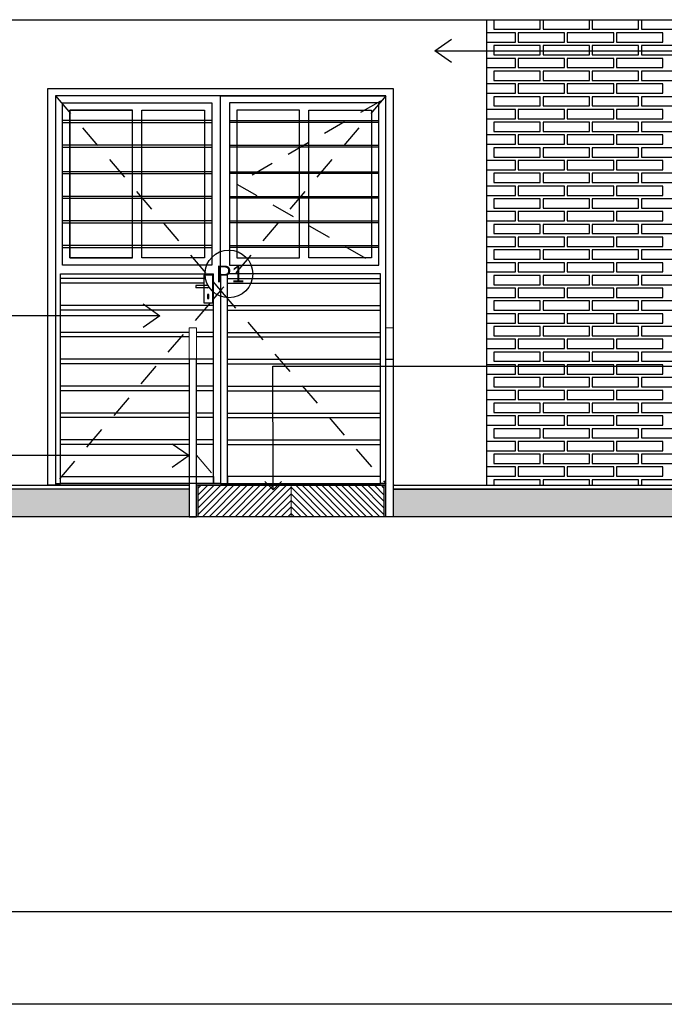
# Model space of a CAD drawing. Header units: millimetres. Extents: x 201 to 840, y 135 to 685.
# Tile 61 of 219: x 336.34 to 339.81, y 161.68 to 166.99. Entities that reach past the tile are written whole.
import ezdxf
from ezdxf.enums import TextEntityAlignment as Align

# ---------------------------------------------------------------- set-up
doc = ezdxf.new("R2010")
doc.units = ezdxf.units.MM
doc.linetypes.add('HIDDEN2', pattern=[0.1875, 0.125, -0.0625])
doc.layers.add('001', color=1, linetype='Continuous', lineweight=5)
for name, color, linetype in [('01', 1, 'Continuous'), ('02', 2, 'Continuous'), ('03', 3, 'Continuous'), ('04', 4, 'Continuous'), ('ABERTURAS', 2, 'Continuous'), ('HACHT TIERRA', 252, 'Continuous'), ('L1', 2, 'Continuous'), ('Ladrillo visto', 250, 'Continuous'), ('LAMINA', 6, 'Continuous'), ('LLAMADAS', 1, 'Continuous'), ('MAMPOST', 6, 'Continuous'), ('piso', 1, 'Continuous')]:
    doc.layers.add(name, color=color, linetype=linetype)
doc.styles.add('ARIAL', font='arial.ttf', dxfattribs={"height": 0.06})
doc.styles.get("Standard").update_dxf_attribs({"font": 'arial.ttf'})
doc.dimstyles.new('05', dxfattribs={"dimscale": 0, "dimtxt": 0.09, "dimasz": 0.05, "dimexe": 0, "dimexo": 0, "dimgap": 0, "dimtad": 0, "dimzin": 0, "dimdsep": 46, "dimtxsty": 'Standard', "dimblk": 'OPEN90', "dimcen": 0.25, "dimclrd": 1, "dimclre": 1, "dimclrt": 3, "dimadec": 0, "dimazin": 0, "dimtfac": 1, "dimtofl": 0, "dimtmove": 2, "dimatfit": 3, "dimldrblk": 'BOXFILLED', "dimfxl": 1, "dimtolj": 1, "dimtzin": 0, "dimarcsym": 0})

# ---------------------------------------------------------------- blocks, each defined once
blk = doc.blocks.new('A$C51DB5D46')
at = {"layer": '03', "ltscale": 0.01}
blk.add_line((-8.9446, -0.0393), (0.5441, -0.0393), dxfattribs=at)
blk = doc.blocks.new('_OPEN90')
at = {"color": 0, "linetype": 'ByBlock'}
for p, q in [((0, 0), (-1, 0)), ((-0.5, 0.5), (0, 0)), ((0, 0), (-0.5, -0.5))]:
    blk.add_line(p, q, dxfattribs=at)

msp = doc.modelspace()

# ---------------------------------------------------------------- hatches: boundary and pattern name
at = {"layer": 'HACHT TIERRA'}
h = msp.add_hatch(color=256, dxfattribs=at)
h.paths.add_polyline_path([(342.5528, 164.4549), (338.3503, 164.4549), (338.3503, 164.3049), (342.5528, 164.3049)])
h.paths.add_polyline_path([(337.2503, 164.456), (333.0501, 164.456), (333.0501, 164.3049), (337.2503, 164.3049)])
at = {"layer": 'piso'}
h = msp.add_hatch(dxfattribs=at)
h.set_pattern_fill('LINE', color=256, scale=0.2, angle=45)
h.set_pattern_definition([(45, (3901.203922, 2587.516936), (-0.01767766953, 0.01767766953), [])])
h.paths.add_polyline_path([(337.3003, 164.4749), (337.8003, 164.4749), (337.8003, 164.3049), (337.3003, 164.3049)])
h = msp.add_hatch(dxfattribs=at)
h.set_pattern_fill('LINE', color=256, scale=0.2, angle=45)
h.set_pattern_definition([(135, (-3225.603244, 2587.516936), (0.01767766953, 0.01767766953), [])])
h.paths.add_polyline_path([(338.3003, 164.4749), (337.8003, 164.4749), (337.8003, 164.3049), (338.3003, 164.3049)])

# ---------------------------------------------------------------- linework, layer by layer
msp.add_lwpolyline([(329.484, 171.1527), (344.7315, 171.1527), (344.7315, 161.676), (329.484, 161.676)], close=True)
at = {"layer": '001'}
for p, q in [((337.8003, 164.4749), (337.8003, 164.3049)), ((342.5528, 164.4549), (338.3503, 164.4549))]:
    msp.add_line(p, q, dxfattribs=at)
for points in [[(337.4203, 165.6149), (337.4203, 166.5749), (338.3103, 166.5749)], [(337.2503, 165.1549), (337.2503, 165.3249), (337.2903, 165.3249), (337.2903, 165.1549)], [(338.3503, 165.1549), (338.3503, 165.3249), (338.3103, 165.3249), (338.3103, 165.1549)], [(337.2503, 164.4849), (336.5578, 164.4849), (336.5578, 164.5224), (337.2503, 164.5224)], [(337.2903, 164.5224), (337.3828, 164.5224), (337.3828, 164.4849), (337.2903, 164.4849)]]:
    msp.add_lwpolyline(points, dxfattribs=at)
at = {"layer": '001', "linetype": 'HIDDEN2'}
msp.add_lwpolyline([(337.2903, 164.6368), (337.4203, 164.4849)], dxfattribs=at)
at = {"layer": '001'}
msp.add_lwpolyline([(337.4578, 164.4849), (338.2828, 164.4849), (338.2828, 164.5224), (337.4578, 164.5224)], close=True, dxfattribs=at)
at = {"layer": '01', "color": 1, "ltscale": 0.01}
for p, q in [((337.3515, 165.5518), (337.2874, 165.5518)), ((337.2874, 165.5518), (337.2874, 165.5405)), ((337.3515, 165.5405), (337.2874, 165.5405))]:
    msp.add_line(p, q, dxfattribs=at)
at = {"layer": '01', "color": 1}
for points in [[(337.4203, 165.6149), (337.4203, 166.5749), (336.5303, 166.5749)], [(337.4203, 165.6149), (337.4203, 166.5749), (338.3103, 166.5749)], [(336.9453, 165.7024), (336.6078, 165.7024), (336.6078, 166.4974), (336.9453, 166.4974)], [(336.9453, 166.4974), (336.6078, 166.4974), (336.6078, 165.7024), (336.9453, 165.7024)], [(336.9953, 166.4974), (337.3328, 166.4974), (337.3328, 165.7024), (336.9953, 165.7024)], [(336.9953, 165.7024), (336.9953, 166.4974)], [(337.8953, 165.7024), (337.8953, 166.4974)], [(337.8953, 166.4974), (338.2329, 166.4974), (338.2329, 165.7024), (337.8953, 165.7024)], [(337.3728, 166.442), (336.5678, 166.442)], [(336.5678, 166.432), (337.3728, 166.432)], [(337.4678, 166.442), (338.2728, 166.442)], [(338.2728, 166.432), (337.4678, 166.432)], [(337.3728, 166.3092), (336.5678, 166.3092)], [(336.5678, 166.2992), (337.3728, 166.2992)], [(337.4678, 166.3092), (338.2728, 166.3092)], [(338.2728, 166.2992), (337.4678, 166.2992)], [(337.3728, 166.1663), (336.5678, 166.1663)], [(336.5678, 166.1563), (337.3728, 166.1563)], [(337.4678, 166.1663), (338.2728, 166.1663)], [(338.2728, 166.1563), (337.4678, 166.1563)], [(337.3728, 166.0334), (336.5678, 166.0334)], [(336.5678, 166.0234), (337.3728, 166.0234)], [(337.4678, 166.0334), (338.2728, 166.0334)], [(338.2728, 166.0234), (337.4678, 166.0234)], [(337.3728, 165.9006), (336.5678, 165.9006)], [(336.5678, 165.8906), (337.3728, 165.8906)], [(337.4678, 165.9006), (338.2728, 165.9006)], [(338.2728, 165.8906), (337.4678, 165.8906)], [(337.3728, 165.7677), (336.5678, 165.7677)], [(336.5678, 165.7577), (337.3728, 165.7577)], [(337.4678, 165.7677), (338.2728, 165.7677)], [(338.2728, 165.7577), (337.4678, 165.7577)], [(336.5303, 164.4849), (336.5578, 164.4849), (336.5578, 165.6149)], [(336.5578, 165.6149), (337.3828, 165.6149)], [(337.4203, 165.6149), (337.4203, 165.6149), (337.4203, 164.4849), (337.3828, 164.4849), (337.3828, 165.6149)], [(337.4203, 165.6149), (337.4203, 165.6149), (337.4203, 164.4849), (337.4578, 164.4849), (337.4578, 165.6149)], [(338.2828, 165.6149), (337.4578, 165.6149)], [(338.3103, 164.4849), (338.2828, 164.4849), (338.2828, 165.6149)]]:
    msp.add_lwpolyline(points, dxfattribs=at)
at = {"layer": '01', "color": 1, "linetype": 'HIDDEN2'}
for points in [[(336.5303, 166.5749), (337.3494, 165.6086)], [(338.3103, 166.5749), (337.4203, 165.5249), (338.3103, 164.4849)], [(338.2828, 166.5474), (337.5078, 166.0999), (338.2828, 165.6524)], [(337.3793, 165.5733), (337.4203, 165.5249), (337.3793, 165.4769)], [(337.3645, 165.4596), (336.5303, 164.4849)]]:
    msp.add_lwpolyline(points, dxfattribs=at)
at = {"layer": '01', "color": 1}
for points in [[(336.5678, 166.5374), (337.3728, 166.5374), (337.3728, 165.6624), (336.5678, 165.6624)], [(337.4678, 165.6624), (338.2728, 165.6624), (338.2728, 166.5374), (337.4678, 166.5374)], [(336.9453, 166.4974), (336.6078, 166.4974), (336.6078, 165.7024), (336.9453, 165.7024)], [(337.8453, 166.4974), (337.5078, 166.4974), (337.5078, 165.7024), (337.8453, 165.7024)]]:
    msp.add_lwpolyline(points, close=True, dxfattribs=at)
at = {"layer": '01', "color": 1, "ltscale": 0.01}
for points in [[(337.3298, 165.4596), (337.3793, 165.4596), (337.3793, 165.6086), (337.3298, 165.6086)], [(337.3574, 165.504), (337.3497, 165.504), (337.3497, 165.4826), (337.3574, 165.4826)]]:
    msp.add_lwpolyline(points, close=True, dxfattribs=at)
at = {"layer": '01'}
for points in [[(337.3828, 164.4849), (336.5578, 164.4849), (336.5578, 164.5224), (337.3828, 164.5224)], [(337.4578, 164.4849), (338.2828, 164.4849), (338.2828, 164.5224), (337.4578, 164.5224)]]:
    msp.add_lwpolyline(points, close=True, dxfattribs=at)
at = {"layer": '01', "color": 1, "ltscale": 0.01}
for start, end in [(0, 90), (270, 0)]:
    msp.add_arc((337.3515, 165.5461), 0.00564, start, end, dxfattribs=at)
at = {"layer": '02'}
msp.add_lwpolyline([(338.3553, 164.4749), (338.3503, 164.4749)], dxfattribs=at)
at = {"layer": '03'}
for p, q in [((342.5528, 164.4549), (338.3503, 164.4549)), ((338.3503, 164.4549), (342.5528, 164.4549))]:
    msp.add_line(p, q, dxfattribs=at)
for points in [[(337.2903, 165.1549), (337.2503, 165.1549), (337.2503, 164.3049), (337.2903, 164.3049)], [(338.3103, 165.1549), (338.3503, 165.1549), (338.3503, 164.3049), (338.3103, 164.3049)], [(337.2503, 164.3049), (333.0501, 164.3049), (333.0501, 164.456), (337.2503, 164.456)]]:
    msp.add_lwpolyline(points, close=True, dxfattribs=at)
at = {"layer": '04'}
for p, q in [((333.521, 164.4749), (337.2503, 164.4749)), ((338.3503, 164.4749), (342.0528, 164.4749)), ((342.5528, 164.3049), (333.0501, 164.3049)), ((342.5528, 164.3049), (334.1816, 164.3049))]:
    msp.add_line(p, q, dxfattribs=at)
for points in [[(337.2503, 164.4749), (336.4903, 164.4749)], [(338.3103, 164.4749), (337.2903, 164.4749)], [(337.3003, 164.3049), (337.3003, 164.4749), (338.3003, 164.4749), (338.3003, 164.3049)], [(338.3003, 164.4749), (338.3103, 164.4749)]]:
    msp.add_lwpolyline(points, dxfattribs=at)
at = {"layer": 'ABERTURAS'}
for points in [[(336.4903, 164.4749), (336.4903, 166.6149), (338.3503, 166.6149), (338.3503, 164.4749)], [(337.4203, 165.6149), (337.4203, 166.5749), (336.5303, 166.5749)], [(338.3103, 164.4749), (338.3103, 166.5749), (336.5303, 166.5749), (336.5303, 164.4749)], [(337.4203, 165.6149), (337.4203, 165.6149), (337.4203, 164.4849), (337.3828, 164.4849), (337.3828, 165.6149)], [(337.4203, 165.6149), (337.4203, 165.6149), (337.4203, 164.4849), (337.4578, 164.4849), (337.4578, 165.6149)], [(338.3103, 164.4849), (338.2828, 164.4849), (338.2828, 165.6149)]]:
    msp.add_lwpolyline(points, dxfattribs=at)
at = {"layer": 'ABERTURAS', "color": 2}
for points in [[(336.4903, 164.4749), (336.4903, 166.6149), (338.3503, 166.6149), (338.3503, 164.4749)], [(338.3103, 164.4749), (338.3103, 166.5749), (336.5303, 166.5749), (336.5303, 164.4749)]]:
    msp.add_lwpolyline(points, dxfattribs=at)
at = {"layer": 'ABERTURAS', "color": 1}
for points in [[(337.3298, 165.5899), (336.5578, 165.5899)], [(337.3803, 165.5899), (337.3793, 165.5899)], [(337.3793, 165.5899), (337.3828, 165.5899)], [(337.4603, 165.5899), (338.2828, 165.5899)], [(337.3298, 165.5649), (336.5578, 165.5649)], [(337.3803, 165.5649), (337.3793, 165.5649)], [(337.3793, 165.5649), (337.3828, 165.5649)], [(337.4603, 165.5649), (338.2828, 165.5649)], [(337.3803, 165.4449), (336.5578, 165.4449)], [(337.3803, 165.4199), (336.5578, 165.4199)], [(337.4603, 165.4449), (338.2828, 165.4449)], [(337.4603, 165.4199), (338.2828, 165.4199)], [(337.2503, 165.2999), (336.5578, 165.2999)], [(337.2503, 165.2749), (336.5578, 165.2749)], [(337.3803, 165.2999), (337.2903, 165.2999)], [(337.3803, 165.2749), (337.2903, 165.2749)], [(337.4603, 165.2999), (338.2828, 165.2999)], [(337.4603, 165.2749), (338.2828, 165.2749)], [(337.3803, 165.1549), (336.5578, 165.1549)], [(337.4603, 165.1549), (338.2828, 165.1549)], [(337.2503, 165.1299), (336.5578, 165.1299)], [(337.3803, 165.1299), (337.2903, 165.1299)], [(337.4603, 165.1299), (338.2828, 165.1299)], [(337.2503, 165.0099), (336.5578, 165.0099)], [(337.2503, 164.9849), (336.5578, 164.9849)], [(337.3803, 165.0099), (337.2903, 165.0099)], [(337.3803, 164.9849), (337.2903, 164.9849)], [(337.4603, 165.0099), (338.2828, 165.0099)], [(337.4603, 164.9849), (338.2828, 164.9849)], [(337.2503, 164.8649), (336.5578, 164.8649)], [(337.2503, 164.8399), (336.5578, 164.8399)], [(337.3803, 164.8649), (337.2903, 164.8649)], [(337.3803, 164.8399), (337.2903, 164.8399)], [(337.4603, 164.8649), (338.2828, 164.8649)], [(337.4603, 164.8399), (338.2828, 164.8399)], [(337.2503, 164.7199), (336.5578, 164.7199)], [(337.3803, 164.7199), (337.2903, 164.7199)], [(337.4603, 164.7199), (338.2828, 164.7199)], [(337.2503, 164.6949), (336.5578, 164.6949)], [(337.3803, 164.6949), (337.2903, 164.6949)], [(337.4603, 164.6949), (338.2828, 164.6949)]]:
    msp.add_lwpolyline(points, dxfattribs=at)
at = {"layer": 'L1'}
msp.add_circle((337.4653, 165.6149), 0.1286, dxfattribs=at)
at = {"layer": 'Ladrillo visto', "color": 250, "linetype": 'Continuous', "ltscale": 0.1}
for points in [[(338.8528, 166.986), (338.8528, 164.4749)], [(338.8528, 166.8652), (339.0088, 166.8652), (339.0088, 166.9152), (338.8528, 166.9152)], [(338.8528, 166.8652), (339.0088, 166.8652), (339.0088, 166.9152), (338.8528, 166.9152)], [(338.8528, 166.7274), (339.0088, 166.7274), (339.0088, 166.7774), (338.8528, 166.7774)], [(338.8528, 166.7274), (339.0088, 166.7274), (339.0088, 166.7774), (338.8528, 166.7774)], [(338.8528, 166.5897), (339.0088, 166.5897), (339.0088, 166.6397), (338.8528, 166.6397)], [(338.8528, 166.5897), (339.0088, 166.5897), (339.0088, 166.6397), (338.8528, 166.6397)], [(338.8528, 166.452), (339.0088, 166.452), (339.0088, 166.502), (338.8528, 166.502)], [(338.8528, 166.452), (339.0088, 166.452), (339.0088, 166.502), (338.8528, 166.502)], [(338.8528, 166.3143), (339.0088, 166.3143), (339.0088, 166.3643), (338.8528, 166.3643)], [(338.8528, 166.3143), (339.0088, 166.3143), (339.0088, 166.3643), (338.8528, 166.3643)], [(338.8528, 166.1765), (339.0088, 166.1765), (339.0088, 166.2265), (338.8528, 166.2265)], [(338.8528, 166.1765), (339.0088, 166.1765), (339.0088, 166.2265), (338.8528, 166.2265)], [(338.8528, 166.0388), (339.0088, 166.0388), (339.0088, 166.0888), (338.8528, 166.0888)], [(338.8528, 166.0388), (339.0088, 166.0388), (339.0088, 166.0888), (338.8528, 166.0888)], [(338.8528, 165.9011), (339.0088, 165.9011), (339.0088, 165.9511), (338.8528, 165.9511)], [(338.8528, 165.9011), (339.0088, 165.9011), (339.0088, 165.9511), (338.8528, 165.9511)], [(338.8528, 165.7633), (339.0088, 165.7633), (339.0088, 165.8133), (338.8528, 165.8133)], [(338.8528, 165.7633), (339.0088, 165.7633), (339.0088, 165.8133), (338.8528, 165.8133)], [(338.8528, 165.6256), (339.0088, 165.6256), (339.0088, 165.6756), (338.8528, 165.6756)], [(338.8528, 165.6256), (339.0088, 165.6256), (339.0088, 165.6756), (338.8528, 165.6756)], [(338.8528, 165.4879), (339.0088, 165.4879), (339.0088, 165.5379), (338.8528, 165.5379)], [(338.8528, 165.4879), (339.0088, 165.4879), (339.0088, 165.5379), (338.8528, 165.5379)], [(338.8528, 165.3501), (339.0088, 165.3501), (339.0088, 165.4001), (338.8528, 165.4001)], [(338.8528, 165.3501), (339.0088, 165.3501), (339.0088, 165.4001), (338.8528, 165.4001)], [(338.8528, 165.2124), (339.0088, 165.2124), (339.0088, 165.2624), (338.8528, 165.2624)], [(338.8528, 165.2124), (339.0088, 165.2124), (339.0088, 165.2624), (338.8528, 165.2624)], [(338.8528, 165.0747), (339.0088, 165.0747), (339.0088, 165.1247), (338.8528, 165.1247)], [(338.8528, 165.0747), (339.0088, 165.0747), (339.0088, 165.1247), (338.8528, 165.1247)], [(338.8528, 164.9369), (339.0088, 164.9369), (339.0088, 164.9869), (338.8528, 164.9869)], [(338.8528, 164.9369), (339.0088, 164.9369), (339.0088, 164.9869), (338.8528, 164.9869)], [(338.8528, 164.7992), (339.0088, 164.7992), (339.0088, 164.8492), (338.8528, 164.8492)], [(338.8528, 164.7992), (339.0088, 164.7992), (339.0088, 164.8492), (338.8528, 164.8492)], [(338.8528, 164.6615), (339.0088, 164.6615), (339.0088, 164.7115), (338.8528, 164.7115)], [(338.8528, 164.6615), (339.0088, 164.6615), (339.0088, 164.7115), (338.8528, 164.7115)], [(338.8528, 164.5238), (339.0088, 164.5238), (339.0088, 164.5738), (338.8528, 164.5738)], [(338.8528, 164.5238), (339.0088, 164.5238), (339.0088, 164.5738), (338.8528, 164.5738)], [(339.1428, 164.4749), (339.1428, 164.505), (338.8928, 164.505), (338.8928, 164.4749)], [(339.4078, 164.4749), (339.4078, 164.505), (339.1578, 164.505), (339.1578, 164.4749)], [(339.6728, 164.4749), (339.6728, 164.505), (339.4228, 164.505), (339.4228, 164.4749)], [(339.9378, 164.4749), (339.9378, 164.505), (339.6878, 164.505), (339.6878, 164.4749)]]:
    msp.add_lwpolyline(points, dxfattribs=at)
for points in [[(338.8928, 166.9341), (339.1428, 166.9341), (339.1428, 166.9841), (338.8928, 166.9841)], [(339.1578, 166.9341), (339.4078, 166.9341), (339.4078, 166.9841), (339.1578, 166.9841)], [(339.4228, 166.9341), (339.6728, 166.9341), (339.6728, 166.9841), (339.4228, 166.9841)], [(339.6878, 166.9341), (339.9378, 166.9341), (339.9378, 166.9841), (339.6878, 166.9841)], [(339.0238, 166.8652), (339.2738, 166.8652), (339.2738, 166.9152), (339.0238, 166.9152)], [(339.0238, 166.8652), (339.2738, 166.8652), (339.2738, 166.9152), (339.0238, 166.9152)], [(339.2888, 166.8652), (339.5388, 166.8652), (339.5388, 166.9152), (339.2888, 166.9152)], [(339.2888, 166.8652), (339.5388, 166.8652), (339.5388, 166.9152), (339.2888, 166.9152)], [(339.5538, 166.8652), (339.8038, 166.8652), (339.8038, 166.9152), (339.5538, 166.9152)], [(339.5538, 166.8652), (339.8038, 166.8652), (339.8038, 166.9152), (339.5538, 166.9152)], [(338.8928, 166.7964), (339.1428, 166.7964), (339.1428, 166.8464), (338.8928, 166.8464)], [(339.1578, 166.7964), (339.4078, 166.7964), (339.4078, 166.8464), (339.1578, 166.8464)], [(339.4228, 166.7964), (339.6728, 166.7964), (339.6728, 166.8464), (339.4228, 166.8464)], [(339.6878, 166.7964), (339.9378, 166.7964), (339.9378, 166.8464), (339.6878, 166.8464)], [(339.0238, 166.7274), (339.2738, 166.7274), (339.2738, 166.7774), (339.0238, 166.7774)], [(339.0238, 166.7274), (339.2738, 166.7274), (339.2738, 166.7774), (339.0238, 166.7774)], [(339.2888, 166.7274), (339.5388, 166.7274), (339.5388, 166.7774), (339.2888, 166.7774)], [(339.2888, 166.7274), (339.5388, 166.7274), (339.5388, 166.7774), (339.2888, 166.7774)], [(339.5538, 166.7274), (339.8038, 166.7274), (339.8038, 166.7774), (339.5538, 166.7774)], [(339.5538, 166.7274), (339.8038, 166.7274), (339.8038, 166.7774), (339.5538, 166.7774)], [(338.8928, 166.6587), (339.1428, 166.6587), (339.1428, 166.7087), (338.8928, 166.7087)], [(339.1578, 166.6587), (339.4078, 166.6587), (339.4078, 166.7087), (339.1578, 166.7087)], [(339.4228, 166.6587), (339.6728, 166.6587), (339.6728, 166.7087), (339.4228, 166.7087)], [(339.6878, 166.6587), (339.9378, 166.6587), (339.9378, 166.7087), (339.6878, 166.7087)], [(339.0238, 166.5897), (339.2738, 166.5897), (339.2738, 166.6397), (339.0238, 166.6397)], [(339.0238, 166.5897), (339.2738, 166.5897), (339.2738, 166.6397), (339.0238, 166.6397)], [(339.2888, 166.5897), (339.5388, 166.5897), (339.5388, 166.6397), (339.2888, 166.6397)], [(339.2888, 166.5897), (339.5388, 166.5897), (339.5388, 166.6397), (339.2888, 166.6397)], [(339.5538, 166.5897), (339.8038, 166.5897), (339.8038, 166.6397), (339.5538, 166.6397)], [(339.5538, 166.5897), (339.8038, 166.5897), (339.8038, 166.6397), (339.5538, 166.6397)], [(338.8928, 166.5209), (339.1428, 166.5209), (339.1428, 166.5709), (338.8928, 166.5709)], [(339.1578, 166.5209), (339.4078, 166.5209), (339.4078, 166.5709), (339.1578, 166.5709)], [(339.4228, 166.5209), (339.6728, 166.5209), (339.6728, 166.5709), (339.4228, 166.5709)], [(339.6878, 166.5209), (339.9378, 166.5209), (339.9378, 166.5709), (339.6878, 166.5709)], [(339.0238, 166.452), (339.2738, 166.452), (339.2738, 166.502), (339.0238, 166.502)], [(339.0238, 166.452), (339.2738, 166.452), (339.2738, 166.502), (339.0238, 166.502)], [(339.2888, 166.452), (339.5388, 166.452), (339.5388, 166.502), (339.2888, 166.502)], [(339.2888, 166.452), (339.5388, 166.452), (339.5388, 166.502), (339.2888, 166.502)], [(339.5538, 166.452), (339.8038, 166.452), (339.8038, 166.502), (339.5538, 166.502)], [(339.5538, 166.452), (339.8038, 166.452), (339.8038, 166.502), (339.5538, 166.502)], [(338.8928, 166.3832), (339.1428, 166.3832), (339.1428, 166.4332), (338.8928, 166.4332)], [(339.1578, 166.3832), (339.4078, 166.3832), (339.4078, 166.4332), (339.1578, 166.4332)], [(339.4228, 166.3832), (339.6728, 166.3832), (339.6728, 166.4332), (339.4228, 166.4332)], [(339.6878, 166.3832), (339.9378, 166.3832), (339.9378, 166.4332), (339.6878, 166.4332)], [(339.0238, 166.3143), (339.2738, 166.3143), (339.2738, 166.3643), (339.0238, 166.3643)], [(339.0238, 166.3143), (339.2738, 166.3143), (339.2738, 166.3643), (339.0238, 166.3643)], [(339.2888, 166.3143), (339.5388, 166.3143), (339.5388, 166.3643), (339.2888, 166.3643)], [(339.2888, 166.3143), (339.5388, 166.3143), (339.5388, 166.3643), (339.2888, 166.3643)], [(339.5538, 166.3143), (339.8038, 166.3143), (339.8038, 166.3643), (339.5538, 166.3643)], [(339.5538, 166.3143), (339.8038, 166.3143), (339.8038, 166.3643), (339.5538, 166.3643)], [(338.8928, 166.2455), (339.1428, 166.2455), (339.1428, 166.2955), (338.8928, 166.2955)], [(339.1578, 166.2455), (339.4078, 166.2455), (339.4078, 166.2955), (339.1578, 166.2955)], [(339.4228, 166.2455), (339.6728, 166.2455), (339.6728, 166.2955), (339.4228, 166.2955)], [(339.6878, 166.2455), (339.9378, 166.2455), (339.9378, 166.2955), (339.6878, 166.2955)], [(339.0238, 166.1765), (339.2738, 166.1765), (339.2738, 166.2265), (339.0238, 166.2265)], [(339.0238, 166.1765), (339.2738, 166.1765), (339.2738, 166.2265), (339.0238, 166.2265)], [(339.2888, 166.1765), (339.5388, 166.1765), (339.5388, 166.2265), (339.2888, 166.2265)], [(339.2888, 166.1765), (339.5388, 166.1765), (339.5388, 166.2265), (339.2888, 166.2265)], [(339.5538, 166.1765), (339.8038, 166.1765), (339.8038, 166.2265), (339.5538, 166.2265)], [(339.5538, 166.1765), (339.8038, 166.1765), (339.8038, 166.2265), (339.5538, 166.2265)], [(338.8928, 166.1077), (339.1428, 166.1077), (339.1428, 166.1577), (338.8928, 166.1577)], [(339.1578, 166.1077), (339.4078, 166.1077), (339.4078, 166.1577), (339.1578, 166.1577)], [(339.4228, 166.1077), (339.6728, 166.1077), (339.6728, 166.1577), (339.4228, 166.1577)], [(339.6878, 166.1077), (339.9378, 166.1077), (339.9378, 166.1577), (339.6878, 166.1577)], [(339.0238, 166.0388), (339.2738, 166.0388), (339.2738, 166.0888), (339.0238, 166.0888)], [(339.0238, 166.0388), (339.2738, 166.0388), (339.2738, 166.0888), (339.0238, 166.0888)], [(339.2888, 166.0388), (339.5388, 166.0388), (339.5388, 166.0888), (339.2888, 166.0888)], [(339.2888, 166.0388), (339.5388, 166.0388), (339.5388, 166.0888), (339.2888, 166.0888)], [(339.5538, 166.0388), (339.8038, 166.0388), (339.8038, 166.0888), (339.5538, 166.0888)], [(339.5538, 166.0388), (339.8038, 166.0388), (339.8038, 166.0888), (339.5538, 166.0888)], [(338.8928, 165.97), (339.1428, 165.97), (339.1428, 166.02), (338.8928, 166.02)], [(339.1578, 165.97), (339.4078, 165.97), (339.4078, 166.02), (339.1578, 166.02)], [(339.4228, 165.97), (339.6728, 165.97), (339.6728, 166.02), (339.4228, 166.02)], [(339.6878, 165.97), (339.9378, 165.97), (339.9378, 166.02), (339.6878, 166.02)], [(339.0238, 165.9011), (339.2738, 165.9011), (339.2738, 165.9511), (339.0238, 165.9511)], [(339.0238, 165.9011), (339.2738, 165.9011), (339.2738, 165.9511), (339.0238, 165.9511)], [(339.2888, 165.9011), (339.5388, 165.9011), (339.5388, 165.9511), (339.2888, 165.9511)], [(339.2888, 165.9011), (339.5388, 165.9011), (339.5388, 165.9511), (339.2888, 165.9511)], [(339.5538, 165.9011), (339.8038, 165.9011), (339.8038, 165.9511), (339.5538, 165.9511)], [(339.5538, 165.9011), (339.8038, 165.9011), (339.8038, 165.9511), (339.5538, 165.9511)], [(338.8928, 165.8323), (339.1428, 165.8323), (339.1428, 165.8823), (338.8928, 165.8823)], [(339.1578, 165.8323), (339.4078, 165.8323), (339.4078, 165.8823), (339.1578, 165.8823)], [(339.4228, 165.8323), (339.6728, 165.8323), (339.6728, 165.8823), (339.4228, 165.8823)], [(339.6878, 165.8323), (339.9378, 165.8323), (339.9378, 165.8823), (339.6878, 165.8823)], [(339.0238, 165.7633), (339.2738, 165.7633), (339.2738, 165.8133), (339.0238, 165.8133)], [(339.0238, 165.7633), (339.2738, 165.7633), (339.2738, 165.8133), (339.0238, 165.8133)], [(339.2888, 165.7633), (339.5388, 165.7633), (339.5388, 165.8133), (339.2888, 165.8133)], [(339.2888, 165.7633), (339.5388, 165.7633), (339.5388, 165.8133), (339.2888, 165.8133)], [(339.5538, 165.7633), (339.8038, 165.7633), (339.8038, 165.8133), (339.5538, 165.8133)], [(339.5538, 165.7633), (339.8038, 165.7633), (339.8038, 165.8133), (339.5538, 165.8133)], [(338.8928, 165.6945), (339.1428, 165.6945), (339.1428, 165.7445), (338.8928, 165.7445)], [(339.1578, 165.6945), (339.4078, 165.6945), (339.4078, 165.7445), (339.1578, 165.7445)], [(339.4228, 165.6945), (339.6728, 165.6945), (339.6728, 165.7445), (339.4228, 165.7445)], [(339.6878, 165.6945), (339.9378, 165.6945), (339.9378, 165.7445), (339.6878, 165.7445)], [(339.0238, 165.6256), (339.2738, 165.6256), (339.2738, 165.6756), (339.0238, 165.6756)], [(339.0238, 165.6256), (339.2738, 165.6256), (339.2738, 165.6756), (339.0238, 165.6756)], [(339.2888, 165.6256), (339.5388, 165.6256), (339.5388, 165.6756), (339.2888, 165.6756)], [(339.2888, 165.6256), (339.5388, 165.6256), (339.5388, 165.6756), (339.2888, 165.6756)], [(339.5538, 165.6256), (339.8038, 165.6256), (339.8038, 165.6756), (339.5538, 165.6756)], [(339.5538, 165.6256), (339.8038, 165.6256), (339.8038, 165.6756), (339.5538, 165.6756)], [(338.8928, 165.5568), (339.1428, 165.5568), (339.1428, 165.6068), (338.8928, 165.6068)], [(339.1578, 165.5568), (339.4078, 165.5568), (339.4078, 165.6068), (339.1578, 165.6068)], [(339.4228, 165.5568), (339.6728, 165.5568), (339.6728, 165.6068), (339.4228, 165.6068)], [(339.6878, 165.5568), (339.9378, 165.5568), (339.9378, 165.6068), (339.6878, 165.6068)], [(339.0238, 165.4879), (339.2738, 165.4879), (339.2738, 165.5379), (339.0238, 165.5379)], [(339.0238, 165.4879), (339.2738, 165.4879), (339.2738, 165.5379), (339.0238, 165.5379)], [(339.2888, 165.4879), (339.5388, 165.4879), (339.5388, 165.5379), (339.2888, 165.5379)], [(339.2888, 165.4879), (339.5388, 165.4879), (339.5388, 165.5379), (339.2888, 165.5379)], [(339.5538, 165.4879), (339.8038, 165.4879), (339.8038, 165.5379), (339.5538, 165.5379)], [(339.5538, 165.4879), (339.8038, 165.4879), (339.8038, 165.5379), (339.5538, 165.5379)], [(338.8928, 165.4191), (339.1428, 165.4191), (339.1428, 165.4691), (338.8928, 165.4691)], [(339.1578, 165.4191), (339.4078, 165.4191), (339.4078, 165.4691), (339.1578, 165.4691)], [(339.4228, 165.4191), (339.6728, 165.4191), (339.6728, 165.4691), (339.4228, 165.4691)], [(339.6878, 165.4191), (339.9378, 165.4191), (339.9378, 165.4691), (339.6878, 165.4691)], [(339.0238, 165.3501), (339.2738, 165.3501), (339.2738, 165.4001), (339.0238, 165.4001)], [(339.0238, 165.3501), (339.2738, 165.3501), (339.2738, 165.4001), (339.0238, 165.4001)], [(339.2888, 165.3501), (339.5388, 165.3501), (339.5388, 165.4001), (339.2888, 165.4001)], [(339.2888, 165.3501), (339.5388, 165.3501), (339.5388, 165.4001), (339.2888, 165.4001)], [(339.5538, 165.3501), (339.8038, 165.3501), (339.8038, 165.4001), (339.5538, 165.4001)], [(339.5538, 165.3501), (339.8038, 165.3501), (339.8038, 165.4001), (339.5538, 165.4001)], [(338.8928, 165.2813), (339.1428, 165.2813), (339.1428, 165.3313), (338.8928, 165.3313)], [(339.1578, 165.2813), (339.4078, 165.2813), (339.4078, 165.3313), (339.1578, 165.3313)], [(339.4228, 165.2813), (339.6728, 165.2813), (339.6728, 165.3313), (339.4228, 165.3313)], [(339.6878, 165.2813), (339.9378, 165.2813), (339.9378, 165.3313), (339.6878, 165.3313)], [(339.0238, 165.2124), (339.2738, 165.2124), (339.2738, 165.2624), (339.0238, 165.2624)], [(339.0238, 165.2124), (339.2738, 165.2124), (339.2738, 165.2624), (339.0238, 165.2624)], [(339.2888, 165.2124), (339.5388, 165.2124), (339.5388, 165.2624), (339.2888, 165.2624)], [(339.2888, 165.2124), (339.5388, 165.2124), (339.5388, 165.2624), (339.2888, 165.2624)], [(339.5538, 165.2124), (339.8038, 165.2124), (339.8038, 165.2624), (339.5538, 165.2624)], [(339.5538, 165.2124), (339.8038, 165.2124), (339.8038, 165.2624), (339.5538, 165.2624)], [(338.8928, 165.1436), (339.1428, 165.1436), (339.1428, 165.1936), (338.8928, 165.1936)], [(339.1578, 165.1436), (339.4078, 165.1436), (339.4078, 165.1936), (339.1578, 165.1936)], [(339.4228, 165.1436), (339.6728, 165.1436), (339.6728, 165.1936), (339.4228, 165.1936)], [(339.6878, 165.1436), (339.9378, 165.1436), (339.9378, 165.1936), (339.6878, 165.1936)], [(339.0238, 165.0747), (339.2738, 165.0747), (339.2738, 165.1247), (339.0238, 165.1247)], [(339.0238, 165.0747), (339.2738, 165.0747), (339.2738, 165.1247), (339.0238, 165.1247)], [(339.2888, 165.0747), (339.5388, 165.0747), (339.5388, 165.1247), (339.2888, 165.1247)], [(339.2888, 165.0747), (339.5388, 165.0747), (339.5388, 165.1247), (339.2888, 165.1247)], [(339.5538, 165.0747), (339.8038, 165.0747), (339.8038, 165.1247), (339.5538, 165.1247)], [(339.5538, 165.0747), (339.8038, 165.0747), (339.8038, 165.1247), (339.5538, 165.1247)], [(338.8928, 165.0059), (339.1428, 165.0059), (339.1428, 165.0559), (338.8928, 165.0559)], [(339.1578, 165.0059), (339.4078, 165.0059), (339.4078, 165.0559), (339.1578, 165.0559)], [(339.4228, 165.0059), (339.6728, 165.0059), (339.6728, 165.0559), (339.4228, 165.0559)], [(339.6878, 165.0059), (339.9378, 165.0059), (339.9378, 165.0559), (339.6878, 165.0559)], [(339.0238, 164.9369), (339.2738, 164.9369), (339.2738, 164.9869), (339.0238, 164.9869)], [(339.0238, 164.9369), (339.2738, 164.9369), (339.2738, 164.9869), (339.0238, 164.9869)], [(339.2888, 164.9369), (339.5388, 164.9369), (339.5388, 164.9869), (339.2888, 164.9869)], [(339.2888, 164.9369), (339.5388, 164.9369), (339.5388, 164.9869), (339.2888, 164.9869)], [(339.5538, 164.9369), (339.8038, 164.9369), (339.8038, 164.9869), (339.5538, 164.9869)], [(339.5538, 164.9369), (339.8038, 164.9369), (339.8038, 164.9869), (339.5538, 164.9869)], [(338.8928, 164.8681), (339.1428, 164.8681), (339.1428, 164.9181), (338.8928, 164.9181)], [(339.1578, 164.8681), (339.4078, 164.8681), (339.4078, 164.9181), (339.1578, 164.9181)], [(339.4228, 164.8681), (339.6728, 164.8681), (339.6728, 164.9181), (339.4228, 164.9181)], [(339.6878, 164.8681), (339.9378, 164.8681), (339.9378, 164.9181), (339.6878, 164.9181)], [(339.0238, 164.7992), (339.2738, 164.7992), (339.2738, 164.8492), (339.0238, 164.8492)], [(339.0238, 164.7992), (339.2738, 164.7992), (339.2738, 164.8492), (339.0238, 164.8492)], [(339.2888, 164.7992), (339.5388, 164.7992), (339.5388, 164.8492), (339.2888, 164.8492)], [(339.2888, 164.7992), (339.5388, 164.7992), (339.5388, 164.8492), (339.2888, 164.8492)], [(339.5538, 164.7992), (339.8038, 164.7992), (339.8038, 164.8492), (339.5538, 164.8492)], [(339.5538, 164.7992), (339.8038, 164.7992), (339.8038, 164.8492), (339.5538, 164.8492)], [(338.8928, 164.7304), (339.1428, 164.7304), (339.1428, 164.7804), (338.8928, 164.7804)], [(339.1578, 164.7304), (339.4078, 164.7304), (339.4078, 164.7804), (339.1578, 164.7804)], [(339.4228, 164.7304), (339.6728, 164.7304), (339.6728, 164.7804), (339.4228, 164.7804)], [(339.6878, 164.7304), (339.9378, 164.7304), (339.9378, 164.7804), (339.6878, 164.7804)], [(339.0238, 164.6615), (339.2738, 164.6615), (339.2738, 164.7115), (339.0238, 164.7115)], [(339.0238, 164.6615), (339.2738, 164.6615), (339.2738, 164.7115), (339.0238, 164.7115)], [(339.2888, 164.6615), (339.5388, 164.6615), (339.5388, 164.7115), (339.2888, 164.7115)], [(339.2888, 164.6615), (339.5388, 164.6615), (339.5388, 164.7115), (339.2888, 164.7115)], [(339.5538, 164.6615), (339.8038, 164.6615), (339.8038, 164.7115), (339.5538, 164.7115)], [(339.5538, 164.6615), (339.8038, 164.6615), (339.8038, 164.7115), (339.5538, 164.7115)], [(338.8928, 164.5927), (339.1428, 164.5927), (339.1428, 164.6427), (338.8928, 164.6427)], [(339.1578, 164.5927), (339.4078, 164.5927), (339.4078, 164.6427), (339.1578, 164.6427)], [(339.4228, 164.5927), (339.6728, 164.5927), (339.6728, 164.6427), (339.4228, 164.6427)], [(339.6878, 164.5927), (339.9378, 164.5927), (339.9378, 164.6427), (339.6878, 164.6427)], [(339.0238, 164.5238), (339.2738, 164.5238), (339.2738, 164.5738), (339.0238, 164.5738)], [(339.0238, 164.5238), (339.2738, 164.5238), (339.2738, 164.5738), (339.0238, 164.5738)], [(339.2888, 164.5238), (339.5388, 164.5238), (339.5388, 164.5738), (339.2888, 164.5738)], [(339.2888, 164.5238), (339.5388, 164.5238), (339.5388, 164.5738), (339.2888, 164.5738)], [(339.5538, 164.5238), (339.8038, 164.5238), (339.8038, 164.5738), (339.5538, 164.5738)], [(339.5538, 164.5238), (339.8038, 164.5238), (339.8038, 164.5738), (339.5538, 164.5738)]]:
    msp.add_lwpolyline(points, close=True, dxfattribs=at)
at = {"layer": 'LAMINA'}
msp.add_lwpolyline([(329.984, 162.176), (344.0315, 162.176), (344.0315, 170.6527), (329.984, 170.6527)], close=True, dxfattribs=at)
at = {"layer": 'LLAMADAS'}
for p, q in [((337.7019, 165.1182), (343.9703, 165.1182)), ((337.7038, 164.5146), (337.7025, 165.1182))]:
    msp.add_line(p, q, dxfattribs=at)

# ---------------------------------------------------------------- block references
at = {"layer": 'LLAMADAS', "xscale": 0.08999999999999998, "yscale": 0.08999999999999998, "zscale": 0.08999999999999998, "rotation": 270.1239811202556}
msp.add_blockref('_OPEN90', (337.704, 164.4503), dxfattribs=at)
at = {"layer": 'MAMPOST'}
msp.add_blockref('A$C51DB5D46', (342.0017, 167.0253), dxfattribs=at)

# ---------------------------------------------------------------- texts
at = {"layer": 'L1', "color": 4, "style": 'ARIAL'}
msp.add_attdef('P1', text='p1', height=0.09, dxfattribs=at).set_placement((337.4725, 165.6149), align=Align.MIDDLE)

# ---------------------------------------------------------------- leaders
at = {"layer": 'LLAMADAS'}
for points in [[(338.5743, 166.8182), (343.9703, 166.8182)], [(337.0925, 165.3897), (332.6551, 165.3897)], [(337.2503, 164.6352), (331.3155, 164.6352)]]:
    msp.add_leader(points, dimstyle='05', override={"dimscale": 1, "dimasz": 0.09, "dimldrblk": 'OPEN90'}, dxfattribs=at)

doc.saveas('drawing.dxf')
